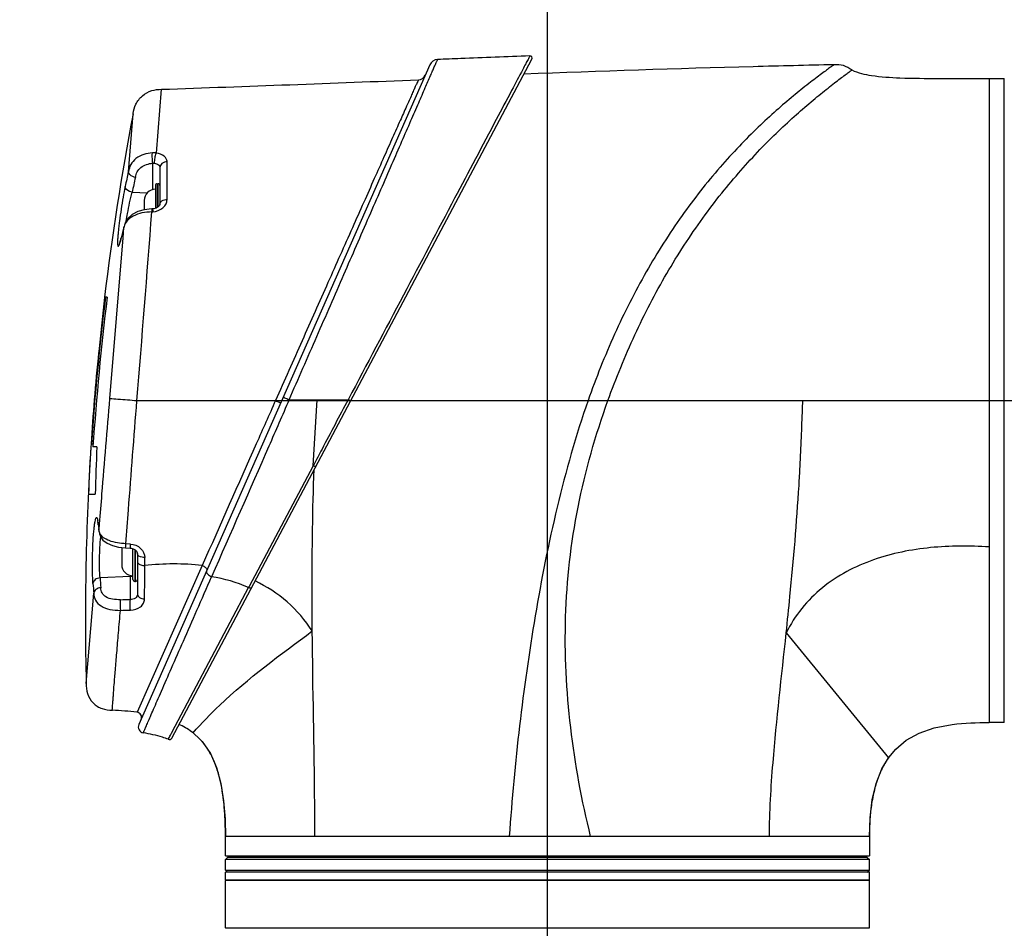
# Model space of a CAD drawing. Header units: millimetres. Extents: x 10 to 584, y 4 to 410.
# Tile 22 of 60: x 206 to 220, y 262 to 274. Entities that reach past the tile are written whole.
import ezdxf

# ---------------------------------------------------------------- set-up
doc = ezdxf.new("R2010")
doc.units = ezdxf.units.MM
doc.header["$LTSCALE"] = 32.67
doc.layers.get('0').update_dxf_attribs({"linetype": 'CONTINUOUS'})
doc.dimstyles.new('DIMSTYLE_1', dxfattribs={"dimtxt": 2.5, "dimasz": 3, "dimexe": 2, "dimexo": 1.5, "dimtad": 1, "dimlfac": 10, "dimzin": 0, "dimdsep": 46, "dimtxsty": 'Standard', "dimblk": '_FILLED', "dimblk1": '_FILLED', "dimblk2": '_FILLED', "dimcen": 0.09, "dimadec": 0, "dimazin": 0, "dimtp": 0.01, "dimtm": 0.01, "dimtfac": 1, "dimtofl": 0, "dimtmove": 0, "dimatfit": 3, "dimldrblk": '_FILLED', "dimfxl": 1, "dimtolj": 1, "dimtzin": 0, "dimarcsym": 0})

# ---------------------------------------------------------------- blocks, each defined once
blk = doc.blocks.new('_FILLED')
at = {"color": 0, "linetype": 'ByBlock'}
blk.add_solid([(0, 0), (-1, 0.1667), (-1, -0.1667)], dxfattribs=at)
blk = doc.blocks.new('*D6')
at = {"color": 7, "linetype": 'Continuous', "transparency": 16777216}
for p, q in [((240.746, 262.547), (240.746, 284.96)), ((208.624, 269.122), (242.746, 269.122)), ((240.746, 269.122), (240.746, 262.547)), ((240.746, 255.972), (240.746, 262.547)), ((208.624, 255.972), (242.746, 255.972))]:
    blk.add_line(p, q, dxfattribs=at)
at = {"color": 7, "linetype": 'Continuous', "transparency": 16777216, "xscale": 3, "yscale": 3, "zscale": 3}
for p, rotation in [((240.746, 269.122), 90), ((240.746, 255.972), 270)]:
    blk.add_blockref('_FILLED', p, dxfattribs=dict(at, rotation=rotation))
at = {"color": 7, "linetype": 'Continuous', "transparency": 16777216, "insert": (237.621, 269.96), "char_height": 2.5, "width": 15, "attachment_point": 1, "rotation": 90, "line_spacing_factor": 0.9}
blk.add_mtext('131.50', dxfattribs=at)
blk = doc.blocks.new('*D7')
at = {"color": 7, "linetype": 'Continuous', "transparency": 16777216}
for p, q in [((200.342, 251.897), (200.342, 295.733)), ((213.492, 251.897), (213.492, 295.733)), ((206.917, 293.733), (184.032, 293.733)), ((200.342, 293.733), (206.917, 293.733)), ((213.492, 293.733), (206.917, 293.733))]:
    blk.add_line(p, q, dxfattribs=at)
at = {"color": 7, "linetype": 'Continuous', "transparency": 16777216, "xscale": 3, "yscale": 3, "zscale": 3, "rotation": 180}
blk.add_blockref('_FILLED', (200.342, 293.733), dxfattribs=at)
at = {"color": 7, "linetype": 'Continuous', "transparency": 16777216, "xscale": 3, "yscale": 3, "zscale": 3}
blk.add_blockref('_FILLED', (213.492, 293.733), dxfattribs=at)
at = {"color": 7, "linetype": 'Continuous', "transparency": 16777216, "insert": (199.032, 296.858), "char_height": 2.5, "width": 15, "attachment_point": 3, "line_spacing_factor": 0.9}
blk.add_mtext('131.50', dxfattribs=at)
blk = doc.blocks.new('*D8')
at = {"color": 7, "linetype": 'Continuous', "transparency": 16777216}
for p, q in [((213.492, 273.651), (213.492, 295.733)), ((226.987, 273.651), (226.987, 295.733)), ((213.492, 293.733), (220.239, 293.733)), ((226.987, 293.733), (220.239, 293.733)), ((220.239, 293.733), (242.529, 293.733))]:
    blk.add_line(p, q, dxfattribs=at)
at = {"color": 7, "linetype": 'Continuous', "transparency": 16777216, "xscale": 3, "yscale": 3, "zscale": 3, "rotation": 180}
blk.add_blockref('_FILLED', (213.492, 293.733), dxfattribs=at)
at = {"color": 7, "linetype": 'Continuous', "transparency": 16777216, "xscale": 3, "yscale": 3, "zscale": 3}
blk.add_blockref('_FILLED', (226.987, 293.733), dxfattribs=at)
at = {"color": 7, "linetype": 'Continuous', "transparency": 16777216, "insert": (227.529, 296.858), "char_height": 2.5, "width": 15, "attachment_point": 1, "line_spacing_factor": 0.9}
blk.add_mtext('134.95', dxfattribs=at)

msp = doc.modelspace()

# ---------------------------------------------------------------- linework, layer by layer
at = {"color": 7, "linetype": 'Continuous'}
for p, q in [((208.4749, 264.6148), (213.2842, 273.6799)), ((211.921, 273.6045), (208.0352, 264.7943)), ((219.3916, 273.4216), (219.3916, 264.8216)), ((219.3916, 273.4216), (219.5916, 273.4216)), ((219.5916, 264.8216), (219.5916, 273.4216)), ((208.2711, 272.4263), (208.3379, 273.2773)), ((207.8958, 272.1774), (207.958, 272.9518)), ((208.2218, 271.9375), (208.2218, 272.2896)), ((208.3166, 272.2323), (208.3166, 271.742)), ((208.4121, 271.8066), (208.4123, 272.309)), ((208.2566, 271.9922), (208.2566, 271.6889)), ((208.2816, 272.0172), (208.2816, 271.7003)), ((208.2816, 272.0172), (208.2916, 272.0172)), ((208.2916, 271.7061), (208.2916, 272.0172)), ((207.9466, 271.9033), (208.15, 271.8969)), ((208.1066, 271.7922), (208.1066, 271.6685)), ((208.2201, 271.6809), (208.2072, 271.68)), ((208.2202, 271.6804), (208.2201, 271.6809)), ((208.2074, 271.6761), (208.2095, 271.6409)), ((208.2095, 271.6409), (208.2225, 271.6418)), ((207.8244, 271.295), (207.8356, 271.4336)), ((207.8347, 271.4339), (207.8375, 271.4445)), ((207.8375, 271.4445), (207.8356, 271.4336)), ((207.8426, 271.4631), (207.8375, 271.4447)), ((207.8376, 271.4449), (207.8375, 271.4445)), ((207.6488, 269.1495), (207.8244, 271.295)), ((207.7987, 271.2932), (207.795, 271.2787)), ((207.7987, 271.293), (207.797, 271.2828)), ((207.797, 271.2828), (207.7996, 271.293)), ((207.7802, 271.2225), (207.7804, 271.2232)), ((207.795, 271.2787), (207.7887, 271.2555)), ((207.5779, 270.5002), (207.5782, 270.5002)), ((207.6133, 270.5002), (207.5899, 270.5002)), ((208.0103, 269.1214), (209.8603, 269.1209)), ((210.0423, 269.1305), (210.4163, 269.1313)), ((210.3634, 268.2499), (210.4164, 269.1312)), ((210.4164, 269.1312), (210.8306, 269.1321)), ((210.8349, 269.1402), (210.8306, 269.1321)), ((210.8658, 269.1216), (212.0379, 269.1216)), ((212.0379, 269.1216), (214.0351, 269.1216)), ((214.0351, 269.1216), (219.3916, 269.1216)), ((216.8984, 269.0108), (216.9022, 269.1216)), ((207.3975, 268.5385), (207.3953, 268.5035)), ((207.4254, 268.5382), (207.4027, 268.5382)), ((207.474, 268.502), (207.4226, 268.502)), ((210.3631, 268.25), (209.5085, 266.6385)), ((210.3658, 268.2543), (210.3634, 268.2499)), ((207.3624, 267.8697), (207.4542, 267.8697)), ((207.4889, 267.4888), (207.4903, 267.4791)), ((207.4903, 267.4791), (207.4899, 267.4953)), ((207.492, 267.4792), (207.4899, 267.4953)), ((207.4903, 267.479), (207.4903, 267.4791)), ((207.4943, 267.4619), (207.492, 267.4792)), ((207.5033, 267.395), (207.51, 267.4756)), ((207.5014, 267.3947), (207.4991, 267.4117)), ((207.5037, 267.378), (207.5014, 267.3947)), ((207.5037, 267.378), (207.5033, 267.395)), ((207.505, 267.3691), (207.5037, 267.378)), ((207.9241, 267.2052), (207.8622, 267.209)), ((207.8066, 267.1607), (207.8066, 266.9317)), ((207.8593, 267.1558), (207.921, 267.152)), ((207.9566, 266.7317), (207.9566, 267.1441)), ((207.9816, 267.1311), (207.9816, 266.7067)), ((207.9916, 266.7067), (207.9916, 267.1228)), ((208.0166, 267.075), (208.0166, 266.5349)), ((208.1139, 266.9184), (208.1141, 267.0244)), ((208.8821, 266.9179), (208.0112, 264.9588)), ((207.9218, 266.7698), (207.5172, 266.7538)), ((207.9218, 266.4635), (207.9218, 266.7863)), ((207.9816, 266.7067), (207.9916, 266.7067)), ((208.5199, 264.7719), (209.5003, 266.6237)), ((209.5085, 266.6385), (209.5006, 266.6236)), ((207.3323, 265.3445), (207.433, 266.5473)), ((216.6811, 266.0179), (218.0469, 264.3504)), ((219.5916, 264.8216), (219.3916, 264.8216)), ((208.4279, 264.5977), (208.4435, 264.6272)), ((208.8508, 264.6016), (208.7605, 264.6831)), ((217.8306, 263.79), (217.8834, 264.0081)), ((217.8009, 263.5508), (217.8306, 263.79)), ((217.7916, 263.3016), (217.8009, 263.5508)), ((209.1916, 263.0416), (209.1916, 263.3016)), ((217.7916, 263.3016), (209.1916, 263.3016)), ((217.7916, 263.3016), (217.7916, 263.0416)), ((209.1916, 263.0416), (217.7916, 263.0416)), ((209.2216, 263.0216), (209.1916, 262.9916)), ((217.7616, 263.0216), (209.2216, 263.0216)), ((209.2916, 263.0216), (209.2916, 263.0416)), ((217.6916, 263.0216), (217.6916, 263.0416)), ((217.7616, 263.0216), (217.7916, 262.9916)), ((209.1916, 262.8516), (209.1916, 262.9916)), ((217.7916, 262.9916), (209.1916, 262.9916)), ((217.7916, 262.8516), (217.7916, 262.9916)), ((209.2216, 262.8216), (209.1916, 262.8516)), ((209.1916, 262.8516), (217.7916, 262.8516)), ((209.1916, 262.7216), (209.1916, 262.8216)), ((217.7915, 262.8216), (209.1916, 262.8216)), ((217.7616, 262.8216), (217.7916, 262.8516)), ((217.7916, 262.7216), (217.7916, 262.8216)), ((209.1916, 262.7216), (217.7915, 262.7216)), ((209.1916, 262.0816), (209.1916, 262.7116)), ((217.7916, 262.7116), (209.1916, 262.7116)), ((217.7916, 262.0816), (217.7916, 262.7116)), ((209.1916, 262.0816), (217.7916, 262.0816))]:
    msp.add_line(p, q, dxfattribs=at)
for points in [[(208.2072, 271.68), (208.1086, 271.669), (208.0237, 271.6449), (207.9478, 271.605), (207.8904, 271.5539), (207.8584, 271.5049), (207.8426, 271.4631)], [(208.3166, 271.742), (208.3161, 271.7377), (208.3099, 271.7243), (208.2933, 271.7071), (208.2671, 271.6919), (208.235, 271.6827), (208.2201, 271.6809)], [(207.7887, 271.2555), (207.7835, 271.2384), (207.7797, 271.2274), (207.7783, 271.224)], [(207.4849, 267.5101), (207.485, 267.5098), (207.4866, 267.5028), (207.4889, 267.4888)], [(207.505, 267.3691), (207.5106, 267.3412), (207.5245, 267.3043), (207.5565, 267.2591), (207.6122, 267.2155), (207.6837, 267.1837), (207.7641, 267.1648), (207.8593, 267.1558)], [(207.921, 267.152), (207.9318, 267.1508), (207.9606, 267.143), (207.9856, 267.1288), (208.0045, 267.1096), (208.0148, 267.0881), (208.0166, 267.075)], [(218.0513, 264.3565), (218.1444, 264.4675), (218.2847, 264.5859), (218.4569, 264.6818), (218.6579, 264.7513), (218.8993, 264.7969)], [(208.8508, 264.6016), (208.8796, 264.5699), (208.9902, 264.4101), (209.0732, 264.2206), (209.131, 264.0076), (209.1674, 263.7765), (209.1866, 263.5302), (209.1916, 263.3016)], [(217.8834, 264.0081), (217.9606, 264.204), (218.0469, 264.3503)]]:
    msp.add_lwpolyline(points, dxfattribs=at)
for centre, radius, start, end in [((212.029, 273.5569), 0.118, 92.23805, 156.2), ((184.3804, 965.0984), 692.2358, 271.9833335, 272.2675346), ((211.7651, 273.5084), 0.1038, 272.24133, 336.2), ((243.3218, 266.2137), 36, 169.21232, 173.16161), ((208.2308, 272.1609), 0.2684, 81.36314, 93.02667), ((230.3666, 267.2531), 23.004, 167.63957, 168.14435), ((230.3883, 267.1923), 22.9309, 167.63992, 168.14464), ((208.2566, 271.7922), 0.15, 90, 180), ((208.2816, 271.9922), 0.025, 90, 180), ((208.2916, 271.9922), 0.025, 0, 90), ((-355.1532, 314.8995), 565.021, 355.352795, 355.609076), ((214.4936, 272.0537), 6.2847, 183.56285, 183.75841), ((221.3919, 267.8934), 14.0119, 165.36396, 165.95836), ((221.3365, 267.8965), 13.9566, 165.31895, 165.91512), ((208.4826, 271.2651), 0.6686, 164.48036, 165.39949), ((242.6281, 266.1685), 35.3049, 172.95243, 176.15144), ((243.0677, 266.1084), 35.7253, 172.93868, 176.1584), ((241.0948, 266.5142), 33.7528, 173.21786, 175.55325), ((239.6956, 266.5086), 32.3618, 174.22803, 175.3513), ((239.6866, 266.5093), 32.3528, 175.35134, 176.40407), ((241.0766, 266.5157), 33.7346, 175.5535, 176.56299), ((243.3218, 266.2137), 36, 176.35316, 181.38346), ((239.6748, 266.51), 32.341, 176.46614, 177.5905), ((239.5931, 267.1808), 32.1462, 177.64451, 178.77201), ((206.936, 267.426), 0.5583, 7.13141, 8.98085), ((216.155, 268.5812), 8.7345, 187.24898, 187.69515), ((216.0975, 268.5903), 8.677, 187.47262, 187.9181), ((207.9566, 266.9317), 0.15, 180, 270), ((34.6515, 267.2805), 173.4629, 359.733047, 359.880442), ((222.6279, 267.8614), 15.1512, 184.19224, 184.6932), ((207.9816, 266.7317), 0.025, 180, 270), ((207.9916, 266.7317), 0.025, 270, 360), ((222.5728, 267.7903), 15.1908, 184.19258, 184.69369), ((207.2177, 323.6342), 57.1749, 270.57187, 270.70559), ((207.2121, 323.3618), 57.0449, 270.57933, 270.71358), ((208.0029, 264.8908), 0.0685, 336.19988, 83.00753), ((208.1075, 264.7624), 0.079, 156.19987, 260.74286), ((208.1063, 263.7898), 1.1095, 64.16473, 65.21034), ((208.2377, 264.0141), 0.8491, 40.53065, 43.7783), ((208.2089, 263.9902), 0.8865, 34.39686, 40.49517), ((207.9935, 263.864), 1.1365, 23.3681, 27.7665), ((218.8481, 263.7834), 0.9815, 144.27274, 144.71574), ((207.5073, 263.6853), 1.655, 14.51791, 17.74499), ((206.6676, 263.5037), 2.5145, 8.02144, 10.27429), ((219.446, 263.52), 1.6371, 162.59792, 164.29046), ((205.401, 263.3633), 3.7893, 3.32608, 4.81012), ((220.349, 263.3596), 2.5553, 173.13374, 175.58893), ((209.2016, 262.7116), 0.01, 120, 180), ((217.7816, 262.7116), 0.01, 0, 60), ((209.2016, 262.0816), 0.01, 180, 210), ((217.7816, 262.0816), 0.01, 330, 360)]:
    msp.add_arc(centre, radius, start, end, dxfattribs=at)
for points, knots in [([(210.0423, 269.1305), (210.1658, 269.4131), (210.4103, 269.9706), (210.7668, 270.7876), (211.052, 271.442), (211.2659, 271.9331), (211.4116, 272.2674), (211.5448, 272.5734), (211.6642, 272.8471), (211.7679, 273.0857), (211.8552, 273.2862), (211.9179, 273.4283), (211.9573, 273.5214), (211.9798, 273.5756), (211.9989, 273.6158), (212.0135, 273.6495), (212.0231, 273.6606), (212.0263, 273.6749), (212.0244, 273.6748)], [0, 0, 0, 0, 0.1866214, 0.3683051, 0.5392712, 0.618523, 0.6923768, 0.7599302, 0.8203977, 0.8730509, 0.9173489, 0.9527608, 0.9669047, 0.978633, 0.98794, 0.9947256, 0.9988105, 1, 1, 1, 1]), ([(213.2577, 273.7223), (212.9497, 273.7107), (212.5386, 273.6949), (212.1275, 273.6789), (212.0244, 273.6748)], [0, 0, 0, 0, 0.7490821, 1, 1, 1, 1]), ([(213.2577, 273.7223), (213.2586, 273.7223), (213.2569, 273.7154), (213.2524, 273.7098), (213.244, 273.6937), (213.2267, 273.6646), (213.1988, 273.6125), (213.1755, 273.5677), (213.1621, 273.5418)], [0, 0, 0, 0, 0.0140531, 0.0619461, 0.1435669, 0.2569117, 0.5724159, 1, 1, 1, 1]), ([(213.1621, 273.5418), (213.1135, 273.4483), (212.9947, 273.226), (212.6925, 272.6524), (212.2104, 271.7421), (211.5533, 270.4972), (211.0798, 269.6037), (210.8349, 269.1402)], [0, 0, 0, 0, 0.0634637, 0.1518765, 0.3906945, 0.6841208, 1, 1, 1, 1]), ([(217.3187, 273.6052), (216.9593, 273.5974), (215.5785, 273.5643), (214.1981, 273.5175), (213.1772, 273.4791)], [0, 0, 0, 0, 0.2603082, 1, 1, 1, 1]), ([(217.3187, 273.6052), (217.3175, 273.6052), (217.3142, 273.6006), (217.305, 273.5958), (217.2912, 273.5846), (217.2624, 273.5642), (217.2158, 273.5299), (217.1486, 273.4806), (217.0687, 273.4205), (216.9424, 273.3233), (216.7663, 273.1821), (216.5406, 272.9885), (216.2988, 272.7658), (216.0481, 272.5137), (215.6973, 272.1298), (215.2661, 271.5806), (214.7922, 270.8349), (214.3742, 270.0073), (214.1406, 269.4216), (214.0351, 269.1216)], [0, 0, 0, 0, 0.0006552, 0.0025774, 0.0056962, 0.0099302, 0.0214114, 0.0363683, 0.0542114, 0.0744924, 0.1209987, 0.1740213, 0.2323555, 0.2955266, 0.3627379, 0.5083912, 0.6656476, 0.8311181, 1, 1, 1, 1]), ([(214.3005, 269.1216), (214.4075, 269.4187), (214.6438, 269.9973), (215.0674, 270.8133), (215.471, 271.4368), (215.814, 271.8869), (216.0693, 272.1909), (216.323, 272.4674), (216.5717, 272.7152), (216.8091, 272.935), (216.9992, 273.0986), (217.1408, 273.2151), (217.2363, 273.2917), (217.3232, 273.3597), (217.3995, 273.4181), (217.4557, 273.4603), (217.4934, 273.4883), (217.5161, 273.5047), (217.5328, 273.5175), (217.5483, 273.527), (217.5517, 273.532), (217.5598, 273.535), (217.5588, 273.5354)], [0, 0, 0, 0, 0.1700335, 0.335933, 0.4943541, 0.5691654, 0.6404994, 0.7080256, 0.771113, 0.8294443, 0.8821693, 0.9061098, 0.9281731, 0.948094, 0.9654949, 0.9799383, 0.9858796, 0.9908676, 0.9948288, 0.9976999, 0.9994282, 1, 1, 1, 1]), ([(217.5588, 273.5354), (217.5203, 273.5537), (217.4498, 273.6067), (217.3609, 273.6061), (217.3187, 273.6052)], [0, 0, 0, 0, 0.502819, 1, 1, 1, 1]), ([(217.5588, 273.5354), (217.6404, 273.4964), (217.8565, 273.4479), (218.2458, 273.4247), (218.7706, 273.4208), (219.1674, 273.4216), (219.3916, 273.4216)], [0, 0, 0, 0, 0.1471275, 0.354245, 0.6353241, 1, 1, 1, 1]), ([(211.7692, 273.4047), (211.771, 273.4047), (211.7675, 273.3913), (211.7587, 273.3809), (211.7445, 273.3491), (211.726, 273.3112), (211.704, 273.26), (211.6658, 273.1721), (211.6054, 273.0378), (211.5206, 272.8485), (211.4204, 272.623), (211.3049, 272.3646), (211.1762, 272.076), (211.0355, 271.7607), (210.8291, 271.298), (210.5542, 270.6818), (210.2122, 269.9124), (209.9779, 269.3874), (209.8603, 269.1209)], [0, 0, 0, 0, 0.0011767, 0.0052482, 0.0120332, 0.0213618, 0.0331272, 0.0473094, 0.0828053, 0.127233, 0.1800075, 0.2406036, 0.3082589, 0.3821651, 0.4614316, 0.6322849, 0.8137116, 1, 1, 1, 1]), ([(207.9581, 272.9521), (207.9663, 272.9951), (207.9882, 273.0855), (208.0769, 273.1978), (208.2015, 273.2683), (208.2941, 273.2758), (208.3379, 273.2773)], [0, 0, 0, 0, 0.2398739, 0.5000916, 0.7601916, 1, 1, 1, 1]), ([(208.2166, 272.429), (208.1392, 272.425), (208.0224, 272.3894), (207.9218, 272.2775), (207.903, 272.2099), (207.8958, 272.1774)], [0, 0, 0, 0, 0.5307775, 0.7718324, 1, 1, 1, 1]), ([(208.2218, 272.2896), (208.2204, 272.3007), (208.216, 272.347), (208.2136, 272.3938), (208.2166, 272.429)], [0, 0, 0, 0, 0.2410223, 1, 1, 1, 1]), ([(208.2459, 272.2894), (208.2448, 272.3138), (208.2498, 272.3604), (208.2611, 272.4064), (208.271, 272.4264)], [0, 0, 0, 0, 0.5224578, 1, 1, 1, 1]), ([(208.4123, 272.309), (208.4121, 272.3227), (208.405, 272.352), (208.3603, 272.4028), (208.3076, 272.4206), (208.2711, 272.4263)], [0, 0, 0, 0, 0.2089992, 0.4383229, 1, 1, 1, 1]), ([(207.9889, 272.1008), (207.9944, 272.1259), (208.0068, 272.1768), (208.0798, 272.2609), (208.1653, 272.2866), (208.2218, 272.2896)], [0, 0, 0, 0, 0.238608, 0.4749406, 1, 1, 1, 1]), ([(208.2459, 272.2894), (208.264, 272.2873), (208.2975, 272.2788), (208.3166, 272.2465), (208.3166, 272.2323)], [0, 0, 0, 0, 0.5620648, 1, 1, 1, 1]), ([(208.4123, 272.309), (208.3883, 272.3082), (208.3427, 272.2957), (208.3166, 272.2523), (208.3166, 272.2323)], [0, 0, 0, 0, 0.5467248, 1, 1, 1, 1]), ([(207.9889, 272.1008), (207.9767, 272.1029), (207.9382, 272.113), (207.8934, 272.1482), (207.8958, 272.1773)], [0, 0, 0, 0, 0.2983133, 1, 1, 1, 1]), ([(207.8533, 271.9792), (207.8433, 271.9319), (207.8242, 271.8314), (207.7987, 271.6773), (207.78, 271.5457), (207.7676, 271.4445), (207.7603, 271.3765), (207.7551, 271.3166), (207.7518, 271.2665), (207.7509, 271.2276), (207.7515, 271.2026), (207.7541, 271.1891), (207.7556, 271.1835), (207.7594, 271.1804), (207.7636, 271.1834), (207.7669, 271.1886), (207.7734, 271.2018), (207.7773, 271.2136), (207.7802, 271.2225)], [0, 0, 0, 0, 0.1697951, 0.3589095, 0.5478989, 0.6360727, 0.7167712, 0.7877487, 0.8470098, 0.8929158, 0.9243234, 0.9344374, 0.9409722, 0.9447619, 0.9490157, 0.9563089, 0.9671965, 1, 1, 1, 1]), ([(207.9466, 271.9033), (207.9343, 271.9053), (207.8958, 271.9152), (207.851, 271.9502), (207.8533, 271.9792)], [0, 0, 0, 0, 0.2987474, 1, 1, 1, 1]), ([(207.8675, 271.5186), (207.8727, 271.5516), (207.8947, 271.6806), (207.9217, 271.8089), (207.9466, 271.9033)], [0, 0, 0, 0, 0.2549084, 1, 1, 1, 1]), ([(208.2072, 271.68), (208.2069, 271.68), (208.2077, 271.6778), (208.2073, 271.6771), (208.2074, 271.6761)], [0, 0, 0, 0, 0.2461395, 1, 1, 1, 1]), ([(208.2211, 271.6632), (208.2209, 271.6655), (208.2207, 271.6714), (208.2197, 271.6773), (208.2201, 271.6808)], [0, 0, 0, 0, 0.402874, 1, 1, 1, 1]), ([(208.2225, 271.6418), (208.271, 271.6457), (208.3433, 271.6721), (208.4015, 271.7443), (208.4117, 271.7866), (208.4121, 271.8066)], [0, 0, 0, 0, 0.5377164, 0.7794367, 1, 1, 1, 1]), ([(208.3166, 271.742), (208.3166, 271.7595), (208.3464, 271.7977), (208.3885, 271.8059), (208.4121, 271.8066)], [0, 0, 0, 0, 0.4247923, 1, 1, 1, 1]), ([(208.2095, 271.6409), (208.1654, 271.6376), (208.0796, 271.632), (207.9648, 271.5926), (207.8756, 271.5315), (207.8462, 271.4718), (207.8384, 271.444)], [0, 0, 0, 0, 0.2966635, 0.5718775, 0.8062381, 1, 1, 1, 1]), ([(207.7804, 271.2232), (207.7818, 271.2274), (207.7878, 271.2472), (207.7931, 271.2671), (207.797, 271.2828)], [0, 0, 0, 0, 0.214597, 1, 1, 1, 1]), ([(207.51, 267.4756), (207.5211, 267.6084), (207.5678, 268.1664), (207.6144, 268.7243), (207.6488, 269.1495)], [0, 0, 0, 0, 0.2381598, 1, 1, 1, 1]), ([(207.6489, 269.1495), (207.685, 269.148), (207.8054, 269.1373), (207.9259, 269.1283), (208.0103, 269.1214)], [0, 0, 0, 0, 0.2988279, 1, 1, 1, 1]), ([(207.8625, 267.209), (207.8743, 267.3593), (207.9225, 267.9968), (207.9705, 268.6344), (208.0104, 269.1214)], [0, 0, 0, 0, 0.2357563, 1, 1, 1, 1]), ([(209.8603, 269.1209), (209.7749, 268.9286), (209.4481, 268.1946), (209.1223, 267.4601), (208.882, 266.9179)], [0, 0, 0, 0, 0.2618126, 1, 1, 1, 1]), ([(210.0422, 269.1304), (209.952, 268.9239), (209.6073, 268.1365), (209.2621, 267.3494), (209.0068, 266.7689)], [0, 0, 0, 0, 0.2621973, 1, 1, 1, 1]), ([(209.8603, 269.1209), (209.869, 269.1171), (209.8856, 269.1097), (209.9048, 269.1021), (209.9184, 269.0957), (209.9243, 269.0947), (209.9298, 269.0899), (209.9305, 269.0915)], [0, 0, 0, 0, 0.3719419, 0.7094297, 0.8377727, 0.929985, 1, 1, 1, 1]), ([(210.0422, 269.1304), (210.0322, 269.1348), (210.0134, 269.1431), (209.9908, 269.1528), (209.9763, 269.1585), (209.9686, 269.1619), (209.9651, 269.1625), (209.9625, 269.164), (209.9623, 269.1635)], [0, 0, 0, 0, 0.3786945, 0.7162688, 0.8424825, 0.9321947, 0.9834409, 1, 1, 1, 1]), ([(210.8306, 269.1321), (210.713, 268.913), (210.5594, 268.6197), (210.4047, 268.327), (210.3658, 268.2543)], [0, 0, 0, 0, 0.7511365, 1, 1, 1, 1]), ([(210.862, 269.1143), (210.8623, 269.1155), (210.8565, 269.1168), (210.8518, 269.1211), (210.8415, 269.1261), (210.8346, 269.13), (210.8307, 269.1321)], [0, 0, 0, 0, 0.0979675, 0.3253478, 0.629235, 1, 1, 1, 1]), ([(214.0351, 269.1216), (213.8713, 268.6556), (213.6031, 267.7025), (213.2202, 265.7631), (213.0522, 264.2872), (212.9826, 263.3016)], [0, 0, 0, 0, 0.249927, 0.4999693, 1, 1, 1, 1]), ([(214.0694, 263.3016), (213.8343, 264.256), (213.6397, 265.7438), (213.862, 267.707), (214.1336, 268.6584), (214.3005, 269.1216)], [0, 0, 0, 0, 0.4995319, 0.749785, 1, 1, 1, 1]), ([(216.8522, 267.9886), (216.8572, 268.0733), (216.8763, 268.4139), (216.8895, 268.7548), (216.8983, 269.0109)], [0, 0, 0, 0, 0.2488012, 1, 1, 1, 1]), ([(210.3523, 266.0443), (210.3507, 266.2316), (210.3472, 266.9504), (210.3564, 267.6694), (210.3762, 268.2005)], [0, 0, 0, 0, 0.2606361, 1, 1, 1, 1]), ([(210.397, 268.2378), (210.3964, 268.2368), (210.3914, 268.2378), (210.3813, 268.2409), (210.3707, 268.246), (210.3634, 268.2499)], [0, 0, 0, 0, 0.0997676, 0.3102622, 1, 1, 1, 1]), ([(216.6811, 266.0179), (216.6981, 266.1799), (216.7658, 266.8358), (216.8225, 267.493), (216.8523, 267.9886)], [0, 0, 0, 0, 0.2470795, 1, 1, 1, 1]), ([(207.4227, 266.6797), (207.4194, 266.7259), (207.4155, 266.8285), (207.4151, 266.9906), (207.4196, 267.1612), (207.4273, 267.2988), (207.4359, 267.3968), (207.4426, 267.4557), (207.4498, 267.502), (207.4561, 267.5319), (207.462, 267.5485), (207.4654, 267.5554), (207.4699, 267.5596), (207.4751, 267.5572), (207.4782, 267.5511), (207.4836, 267.5366), (207.4858, 267.5232), (207.4874, 267.5131)], [0, 0, 0, 0, 0.1482886, 0.3290379, 0.5193744, 0.6952221, 0.7706916, 0.8346273, 0.8850944, 0.9207657, 0.9327926, 0.9409624, 0.9458915, 0.950112, 0.956909, 0.9673551, 1, 1, 1, 1]), ([(207.8623, 267.209), (207.7868, 267.2139), (207.6611, 267.2282), (207.5355, 267.3016), (207.5142, 267.3505)], [0, 0, 0, 0, 0.5865412, 1, 1, 1, 1]), ([(207.5172, 266.7538), (207.5092, 266.8411), (207.5085, 267.0241), (207.5172, 267.2066), (207.5276, 267.301)], [0, 0, 0, 0, 0.4801414, 1, 1, 1, 1]), ([(207.8593, 267.1558), (207.8581, 267.1563), (207.8612, 267.1633), (207.8592, 267.1725), (207.8615, 267.1898), (207.8618, 267.2022), (207.8623, 267.209)], [0, 0, 0, 0, 0.0730997, 0.2887353, 0.6137068, 1, 1, 1, 1]), ([(207.921, 267.152), (207.9201, 267.153), (207.9226, 267.1589), (207.9212, 267.169), (207.9232, 267.1858), (207.9236, 267.1983), (207.9241, 267.2051)], [0, 0, 0, 0, 0.0730689, 0.2886513, 0.6136002, 1, 1, 1, 1]), ([(207.9241, 267.2051), (207.9732, 267.202), (208.0689, 267.1646), (208.1142, 267.069), (208.1141, 267.0243)], [0, 0, 0, 0, 0.5240792, 1, 1, 1, 1]), ([(219.3916, 267.1659), (219.1317, 267.1832), (218.6088, 267.1825), (217.8371, 267.0298), (217.1336, 266.666), (216.7937, 266.2497), (216.6811, 266.0179)], [0, 0, 0, 0, 0.2509846, 0.5015677, 0.7516459, 1, 1, 1, 1]), ([(208.1141, 267.0243), (208.1019, 267.0245), (208.0668, 267.0273), (208.0166, 267.0493), (208.0166, 267.075)], [0, 0, 0, 0, 0.3223041, 1, 1, 1, 1]), ([(208.0166, 266.9712), (208.0166, 266.9644), (208.0256, 266.943), (208.0633, 266.9237), (208.0959, 266.9187), (208.114, 266.9184)], [0, 0, 0, 0, 0.1708312, 0.5442211, 1, 1, 1, 1]), ([(208.8821, 266.9179), (208.8966, 266.9124), (208.9209, 266.8991), (208.9412, 266.8765), (208.9437, 266.8644)], [0, 0, 0, 0, 0.5562927, 1, 1, 1, 1]), ([(208.9393, 266.8442), (208.9339, 266.8319), (208.9552, 266.7929), (208.9861, 266.777), (209.0068, 266.7689)], [0, 0, 0, 0, 0.3763761, 1, 1, 1, 1]), ([(207.5172, 266.7538), (207.4944, 266.7522), (207.4514, 266.7392), (207.4242, 266.6993), (207.4227, 266.6797)], [0, 0, 0, 0, 0.538058, 1, 1, 1, 1]), ([(208.0948, 264.6844), (208.0939, 264.6845), (208.0978, 264.6893), (208.0985, 264.6947), (208.1048, 264.7067), (208.1111, 264.7218), (208.1199, 264.7417), (208.135, 264.7764), (208.1586, 264.8308), (208.1925, 264.9091), (208.2341, 265.0049), (208.2834, 265.1176), (208.3633, 265.3004), (208.4795, 265.5662), (208.6368, 265.9257), (208.8155, 266.3329), (208.9413, 266.6193), (209.0068, 266.7689)], [0, 0, 0, 0, 0.0011461, 0.0045078, 0.0099242, 0.0173558, 0.0267981, 0.0382687, 0.0673974, 0.1049198, 0.1508411, 0.2050168, 0.2671602, 0.4138133, 0.587528, 0.7846368, 1, 1, 1, 1]), ([(210.3523, 266.0442), (210.2579, 266.1868), (210.0329, 266.4503), (209.7418, 266.6393), (209.5874, 266.7124)], [0, 0, 0, 0, 0.5002763, 1, 1, 1, 1]), ([(207.5275, 266.6217), (207.5046, 266.62), (207.4617, 266.6068), (207.4345, 266.5669), (207.433, 266.5473)], [0, 0, 0, 0, 0.5380453, 1, 1, 1, 1]), ([(207.7884, 266.4623), (207.7528, 266.4621), (207.6863, 266.4621), (207.5984, 266.4907), (207.5361, 266.5472), (207.5294, 266.5981), (207.5275, 266.6217)], [0, 0, 0, 0, 0.3109472, 0.5744339, 0.7930748, 1, 1, 1, 1]), ([(209.5398, 266.6222), (209.5386, 266.62), (209.526, 266.6117), (209.5104, 266.6183), (209.5003, 266.6237)], [0, 0, 0, 0, 0.180358, 1, 1, 1, 1]), ([(207.4331, 266.5473), (207.4356, 266.516), (207.4482, 266.4467), (207.5334, 266.3678), (207.6524, 266.3233), (207.7424, 266.3196), (207.7889, 266.3199)], [0, 0, 0, 0, 0.2004892, 0.4303739, 0.703313, 1, 1, 1, 1]), ([(207.7884, 266.4623), (207.7877, 266.4524), (207.7858, 266.4049), (207.7862, 266.3573), (207.7889, 266.3198)], [0, 0, 0, 0, 0.20965, 1, 1, 1, 1]), ([(207.9226, 266.3213), (207.9218, 266.3321), (207.9197, 266.3795), (207.9193, 266.427), (207.9218, 266.4635)], [0, 0, 0, 0, 0.2279427, 1, 1, 1, 1]), ([(208.0166, 266.5349), (208.0166, 266.5152), (207.9913, 266.4717), (207.9451, 266.463), (207.9218, 266.4635)], [0, 0, 0, 0, 0.458173, 1, 1, 1, 1]), ([(207.9225, 266.3213), (207.97, 266.3235), (208.0423, 266.342), (208.1026, 266.411), (208.1114, 266.4525), (208.1125, 266.4723)], [0, 0, 0, 0, 0.5377163, 0.7754544, 1, 1, 1, 1]), ([(208.0166, 266.5349), (208.0166, 266.5179), (208.0471, 266.4804), (208.0888, 266.4729), (208.1125, 266.4723)], [0, 0, 0, 0, 0.4189641, 1, 1, 1, 1]), ([(207.681, 264.9862), (207.6823, 264.9875), (207.6801, 264.996), (207.6838, 265.0109), (207.6842, 265.0385), (207.6874, 265.0758), (207.6905, 265.1242), (207.697, 265.21), (207.7074, 265.3437), (207.723, 265.5345), (207.7421, 265.7643), (207.7643, 266.0304), (207.7804, 266.2197), (207.7889, 266.3199)], [0, 0, 0, 0, 0.0040613, 0.0161959, 0.036345, 0.0644827, 0.1006586, 0.1449345, 0.2575401, 0.4011707, 0.5741913, 0.7745953, 1, 1, 1, 1]), ([(208.7605, 264.6831), (208.8731, 264.8126), (209.36, 265.3144), (209.9274, 265.7305), (210.3523, 266.0443)], [0, 0, 0, 0, 0.2446237, 1, 1, 1, 1]), ([(210.3855, 263.3016), (210.3855, 263.4442), (210.3819, 264.3585), (210.3586, 265.2726), (210.3523, 266.0443)], [0, 0, 0, 0, 0.156016, 1, 1, 1, 1]), ([(216.458, 263.3016), (216.458, 263.6297), (216.5147, 264.538), (216.6203, 265.4405), (216.6811, 266.0179)], [0, 0, 0, 0, 0.3610612, 1, 1, 1, 1]), ([(207.3323, 265.3446), (207.3335, 265.2987), (207.34, 265.2031), (207.4156, 265.0763), (207.54, 264.9967), (207.6353, 264.9886), (207.681, 264.9862)], [0, 0, 0, 0, 0.244565, 0.5007769, 0.7559653, 1, 1, 1, 1]), ([(208.4435, 264.6272), (208.4479, 264.6355), (208.4736, 264.6836), (208.4989, 264.7319), (208.5199, 264.7719)], [0, 0, 0, 0, 0.1718085, 1, 1, 1, 1]), ([(208.4279, 264.5977), (208.4026, 264.6079), (208.2943, 264.6464), (208.1813, 264.6703), (208.0948, 264.6844)], [0, 0, 0, 0, 0.2373052, 1, 1, 1, 1]), ([(208.4279, 264.5977), (208.4361, 264.5944), (208.4558, 264.5937), (208.4706, 264.6069), (208.4748, 264.6148)], [0, 0, 0, 0, 0.4950106, 1, 1, 1, 1]), ([(209.0835, 264.1897), (209.08, 264.2007), (209.0659, 264.2429), (209.0499, 264.2845), (209.0368, 264.3148)], [0, 0, 0, 0, 0.2579773, 1, 1, 1, 1]), ([(217.9584, 264.1995), (217.9508, 264.1838), (217.9224, 264.122), (217.899, 264.0579), (217.8838, 264.0096)], [0, 0, 0, 0, 0.2561192, 1, 1, 1, 1]), ([(209.1418, 263.9522), (209.1395, 263.965), (209.13, 264.0146), (209.1188, 264.0639), (209.1094, 264.1002)], [0, 0, 0, 0, 0.2585314, 1, 1, 1, 1]), ([(217.87, 263.9633), (217.866, 263.949), (217.8513, 263.8937), (217.8392, 263.8376), (217.8316, 263.7959)], [0, 0, 0, 0, 0.259276, 1, 1, 1, 1]), ([(209.1769, 263.6811), (209.1756, 263.696), (209.1703, 263.754), (209.1636, 263.8118), (209.1575, 263.8546)], [0, 0, 0, 0, 0.2584319, 1, 1, 1, 1]), ([(217.8316, 263.7959), (217.8296, 263.7846), (217.8221, 263.7411), (217.8159, 263.6975), (217.812, 263.6651)], [0, 0, 0, 0, 0.2609798, 1, 1, 1, 1]), ([(209.1916, 263.3016), (209.1916, 263.3261), (209.191, 263.42), (209.1879, 263.5139), (209.1838, 263.5832)], [0, 0, 0, 0, 0.2609941, 1, 1, 1, 1]), ([(217.8013, 263.5562), (217.7991, 263.528), (217.7939, 263.4432), (217.7916, 263.3582), (217.7916, 263.3016)], [0, 0, 0, 0, 0.3328455, 1, 1, 1, 1])]:
    msp.add_open_spline(points, degree=3, knots=knots, dxfattribs=at)
for points in [[(213.2842, 273.6799), (213.2887, 273.6884), (213.2884, 273.712), (213.2673, 273.7225), (213.2577, 273.7223)], [(208.2218, 272.2896), (208.2298, 272.2907), (208.2379, 272.2904), (208.2459, 272.2894)], [(207.5059, 267.3785), (207.5049, 267.384), (207.5041, 267.3895), (207.5033, 267.395)], [(207.5142, 267.3505), (207.5103, 267.3594), (207.5078, 267.3689), (207.5059, 267.3785)], [(208.882, 266.9179), (208.6278, 266.9483), (208.3687, 266.9443), (208.1139, 266.9185)], [(208.9437, 266.8644), (208.9446, 266.8603), (208.9444, 266.8556), (208.9427, 266.8517)], [(207.9569, 266.7761), (207.9456, 266.7724), (207.9337, 266.7703), (207.9218, 266.7698)], [(209.5003, 266.6237), (209.3436, 266.6933), (209.1759, 266.7407), (209.0068, 266.7689)], [(208.0112, 264.9588), (207.9016, 264.9722), (207.7913, 264.9805), (207.681, 264.9862)], [(208.7605, 264.6831), (208.7078, 264.7242), (208.6499, 264.7592), (208.5898, 264.7884)], [(218.8993, 264.7969), (219.0623, 264.8175), (219.2273, 264.8216), (219.3916, 264.8216)], [(208.9991, 264.3935), (208.9814, 264.4271), (208.9619, 264.4597), (208.9404, 264.491)], [(218.0469, 264.3503), (218.0132, 264.3027), (217.9839, 264.2519), (217.9584, 264.1995)], [(218.0469, 264.3504), (218.0469, 264.3504), (218.0469, 264.3504), (218.0469, 264.3503)]]:
    msp.add_open_spline(points, degree=3, dxfattribs=at)

# ---------------------------------------------------------------- dimensions: what is measured, and where the dimension line sits
for base, p1, p2, picture, middle in [((213.4916, 293.7329), (200.3416, 250.3967), (213.4916, 250.3967), '*D7', (191.8448, 293.7329)), ((226.9866, 293.7329), (213.4916, 272.1509), (226.9866, 272.1509), '*D8', (235.4194, 293.7329))]:
    dim = msp.add_linear_dim(base=base, p1=p1, p2=p2, dimstyle='DIMSTYLE_1', dxfattribs=at)
    dim.commit()
    dim.dimension.update_dxf_attribs({"geometry": picture, "text_midpoint": middle, "dimtype": 160})
dim = msp.add_linear_dim(base=(240.7463, 269.1216), p1=(207.1245, 255.9716), p2=(207.1245, 269.1216), angle=90, dimstyle='DIMSTYLE_1', dxfattribs=at)
dim.commit()
dim.dimension.update_dxf_attribs({"geometry": '*D6', "text_midpoint": (240.7463, 277.7726), "dimtype": 160})

doc.saveas('drawing.dxf')
